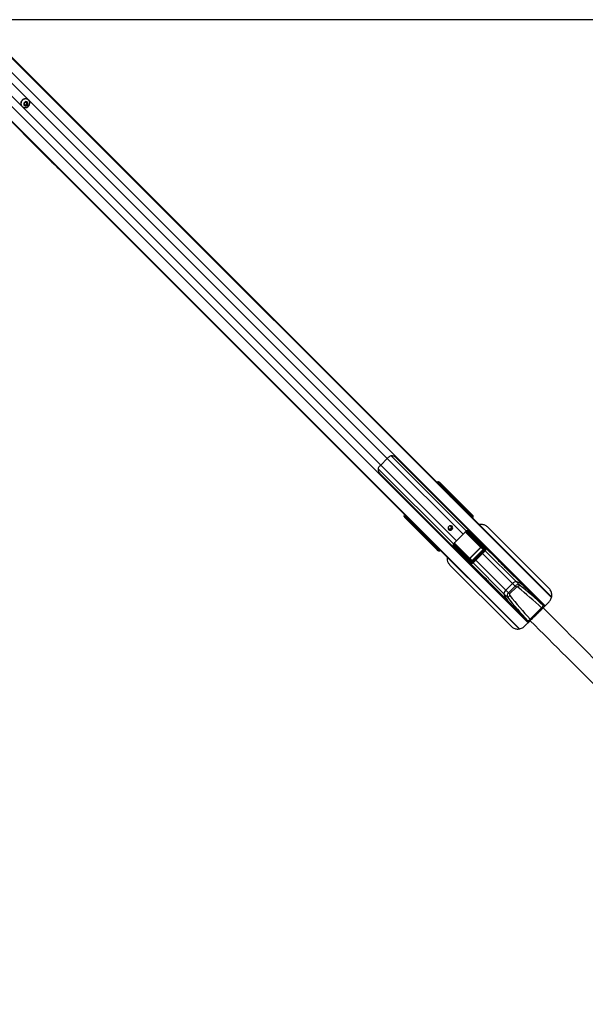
# Paper-space layout '2.5M DUO Surface Plate' of a CAD drawing. Header units: millimetres. Extents: x 20 to 18989, y 40 to 15016.
# Tile 82 of 109: x 7102 to 8289, y 12469 to 14537. Entities that reach past the tile are written whole.
import ezdxf

# ---------------------------------------------------------------- set-up
doc = ezdxf.new("R2010")
doc.units = ezdxf.units.MM

psp = doc.layouts.new('2.5M DUO Surface Plate')

# ---------------------------------------------------------------- linework, layer by layer
at = {"color": 8, "linetype": 'Continuous', "lineweight": 25, "ltscale": 2}
for p, q in [((6989.99, 14520.72), (8204.65, 13306.06)), ((7007.11, 14534.14), (8217.74, 13323.51)), ((7007.62, 14534.65), (7993.24, 13549.02)), ((6954.21, 14484.94), (8168.87, 13270.28)), ((6940.28, 14467.31), (7930.77, 13476.83)), ((6940.79, 14467.82), (8151.15, 13257.46)), ((7024.53, 14436.48), (7859.47, 13601.53)), ((7038.45, 14450.4), (7873.4, 13615.46)), ((7873.4, 13615.46), (8032.62, 13456.24)), ((7881.38, 13620.64), (8039.26, 13462.76)), ((7854.29, 13593.55), (8012.17, 13435.67)), ((7859.47, 13601.53), (8018.69, 13442.31)), ((7983.67, 13559.14), (7984.79, 13560.15)), ((7987.04, 13558.67), (7985.51, 13557.3)), ((8005.59, 13536.67), (8217.95, 13324.31)), ((8031.16, 13511.65), (8032.48, 13513.23)), ((8032.74, 13513.09), (8031.37, 13511.44)), ((7914.78, 13490.14), (7915.79, 13491.26)), ((7917.63, 13489.42), (7916.27, 13487.89)), ((8038.75, 13504.06), (8039.26, 13504.57)), ((8040.16, 13503.67), (8039.65, 13503.16)), ((8040.71, 13502.11), (8041.22, 13502.62)), ((8041.68, 13502.15), (8041.22, 13502.62)), ((8041.39, 13501.42), (8042.52, 13502.78)), ((8042.79, 13502.63), (8041.6, 13501.21)), ((8042.73, 13502.97), (8042.2, 13503.51)), ((8048.84, 13494.34), (8049.31, 13493.88)), ((8049.12, 13494.62), (8049.59, 13494.16)), ((8049.2, 13493.61), (8049.22, 13493.63)), ((7937.07, 13470.53), (8150.32, 13257.28)), ((7961.7, 13442.45), (7963.28, 13443.77)), ((7963.49, 13443.56), (7961.84, 13442.19)), ((8069.19, 13429.11), (8037.12, 13461.18)), ((8037.52, 13461.48), (8069.43, 13429.57)), ((8039.15, 13462.51), (8040.21, 13461.65)), ((7970.36, 13435.67), (7970.87, 13436.18)), ((7970.99, 13432.92), (7970.91, 13432.99)), ((7971.77, 13435.28), (7971.26, 13434.77)), ((7971.43, 13432.73), (7971.96, 13432.2)), ((7972.15, 13432.41), (7973.51, 13433.54)), ((7973.72, 13433.33), (7972.3, 13432.14)), ((7972.31, 13433.71), (7972.82, 13434.22)), ((7972.78, 13433.25), (7972.31, 13433.71)), ((7978.99, 13425.02), (7978.91, 13425.09)), ((7980.77, 13425.34), (7980.31, 13425.81)), ((7981.05, 13425.62), (7980.59, 13426.09)), ((7981.31, 13425.71), (7981.32, 13425.73)), ((8011.86, 13432.11), (8013.17, 13431.12)), ((8045.36, 13405.5), (8013.48, 13437.38)), ((8013.81, 13437.75), (8045.82, 13405.74)), ((8079.06, 13421.46), (8077.18, 13423.34)), ((8073.46, 13415.86), (8136.47, 13352.85)), ((8078.99, 13421.39), (8143.66, 13356.72)), ((8053.47, 13395.87), (8051.59, 13397.75)), ((8053.54, 13395.94), (8118.21, 13331.27)), ((8059.07, 13401.47), (8122.08, 13338.46)), ((8200.57, 13306.39), (8202.81, 13304.23)), ((8168.54, 13274.36), (8170.7, 13272.12))]:
    psp.add_line(p, q, dxfattribs=at)
at = {"color": 7, "linetype": 'Continuous', "lineweight": 25, "ltscale": 2}
for p, q in [((7007.89, 14534.92), (7978, 13564.81)), ((6940.01, 14467.04), (7162.14, 14244.91)), ((7106.74, 14354.76), (7106.92, 14354.57)), ((7111.57, 14360.91), (7114.02, 14363.36)), ((7112.34, 14357.7), (7111.57, 14360.91)), ((7113.19, 14358.06), (7112.19, 14358.3)), ((7115.55, 14356.93), (7112.34, 14357.7)), ((7114.8, 14357.68), (7113.19, 14358.06)), ((7114.02, 14363.36), (7117.23, 14362.59)), ((7116.03, 14358.9), (7114.8, 14357.68)), ((7114.8, 14357.68), (7115.55, 14356.93)), ((7118, 14359.38), (7115.55, 14356.93)), ((7117.25, 14360.13), (7116.03, 14358.9)), ((7116.63, 14362.74), (7116.87, 14361.74)), ((7116.87, 14361.74), (7117.25, 14360.13)), ((7117.23, 14362.59), (7118, 14359.38)), ((7117.25, 14360.13), (7118, 14359.38)), ((7120.36, 14368.01), (7120.17, 14368.19)), ((7162.14, 14244.91), (7167.8, 14239.24)), ((7167.8, 14239.24), (7174.5, 14232.55)), ((7174.5, 14232.55), (7183.64, 14223.41)), ((7183.64, 14223.41), (7915.04, 13492)), ((7873.4, 13615.46), (7859.47, 13601.53)), ((8203.37, 13304.79), (7890.22, 13617.95)), ((7856.98, 13584.71), (8170.14, 13271.56)), ((7978, 13564.81), (7982.31, 13560.5)), ((7980.93, 13566.52), (7983.61, 13563.86)), ((7983.4, 13564.66), (7980.93, 13566.52)), ((7982.31, 13560.5), (7989.82, 13552.99)), ((7984.79, 13560.15), (7983.55, 13561.08)), ((7983.61, 13563.86), (7984.85, 13562.92)), ((8032.48, 13513.23), (7987.04, 13558.67)), ((7988.68, 13559.36), (8051.05, 13496.99)), ((7989.14, 13559.33), (8052.8, 13495.67)), ((7989.82, 13552.99), (7994.99, 13547.82)), ((7993.24, 13549.02), (8004.83, 13536.58)), ((7993.24, 13549.02), (7997.55, 13544.71)), ((7994.99, 13547.82), (8001.02, 13541.8)), ((7997.55, 13544.71), (8004.42, 13537.33)), ((7997.55, 13544.71), (8003.44, 13538.82)), ((8001.02, 13541.8), (8003.17, 13539.64)), ((8003.17, 13539.64), (8218.07, 13324.75)), ((8004.42, 13537.33), (8003.44, 13538.82)), ((8003.44, 13538.82), (8005.59, 13536.67)), ((8006.85, 13534.77), (8005.59, 13536.67)), ((8039.49, 13505.05), (8032.78, 13513.14)), ((8034.17, 13513.17), (8040.86, 13505.09)), ((8041.94, 13504.02), (8037.15, 13510.03)), ((8037.24, 13509.92), (8037.15, 13510.03)), ((8042, 13503.94), (8037.24, 13509.92)), ((8040.86, 13505.09), (8041.94, 13504.02)), ((7911.07, 13491.32), (7908.41, 13494)), ((7910.27, 13491.53), (7908.41, 13494)), ((7912.01, 13490.08), (7911.07, 13491.32)), ((7913.85, 13491.38), (7914.78, 13490.14)), ((7915.04, 13492), (7919.34, 13487.71)), ((7977.94, 13423.88), (7915.57, 13486.25)), ((7915.6, 13485.79), (7979.26, 13422.13)), ((7916.27, 13487.89), (7961.7, 13442.45)), ((7919.34, 13487.71), (7931.94, 13475.1)), ((8040.16, 13503.67), (8039.26, 13504.57)), ((8041.22, 13502.62), (8040.16, 13503.67)), ((8041.17, 13501.64), (8041.68, 13502.15)), ((8042, 13503.94), (8041.94, 13504.02)), ((8047.48, 13496.97), (8042.79, 13502.63)), ((8044.27, 13502.53), (8048.85, 13497.02)), ((8049.84, 13496.02), (8046.63, 13500.06)), ((8049.91, 13495.95), (8046.7, 13499.98)), ((8046.97, 13496.21), (8047.25, 13496.49)), ((8046.97, 13496.21), (8047.87, 13495.32)), ((8047.25, 13496.49), (8048.15, 13495.6)), ((8048.15, 13495.6), (8047.87, 13495.32)), ((8047.87, 13495.32), (8048.84, 13494.34)), ((8049.12, 13494.62), (8048.15, 13495.6)), ((8048.84, 13494.34), (8049.12, 13494.62)), ((8048.85, 13497.02), (8049.84, 13496.02)), ((8049.31, 13493.88), (8049.59, 13494.16)), ((8049.84, 13496.02), (8049.91, 13495.95)), ((8051.05, 13496.99), (8052.8, 13495.67)), ((7935.63, 13472.31), (7930.77, 13476.83)), ((7930.77, 13476.83), (7937.07, 13470.53)), ((7931.94, 13475.1), (7934.1, 13472.95)), ((7934.1, 13472.95), (8149.86, 13257.19)), ((7937.07, 13470.53), (7937.45, 13470.28)), ((8212.78, 13342.48), (8084.54, 13470.72)), ((8032.62, 13456.24), (8018.69, 13442.31)), ((8074.25, 13425.55), (8039.76, 13460.04)), ((8040.24, 13460.97), (8074.73, 13426.48)), ((8076.93, 13426.49), (8042.23, 13461.11)), ((8044.82, 13461.35), (8078.79, 13427.46)), ((8046.78, 13461.24), (8046.51, 13460.97)), ((8060.19, 13447.31), (8074.29, 13433.25)), ((7969.84, 13434.07), (7961.77, 13440.77)), ((7961.79, 13442.15), (7969.88, 13435.44)), ((7964.9, 13437.78), (7970.91, 13432.99)), ((7964.9, 13437.78), (7965.03, 13437.69)), ((7965.02, 13437.68), (7970.99, 13432.93)), ((7970.91, 13432.99), (7969.84, 13434.07)), ((7970.36, 13435.67), (7971.26, 13434.77)), ((7971.26, 13434.77), (7972.31, 13433.71)), ((7972.3, 13432.14), (7977.96, 13427.45)), ((7977.91, 13426.08), (7972.4, 13430.66)), ((7972.78, 13433.25), (7973.29, 13433.76)), ((7974.87, 13428.3), (7978.91, 13425.09)), ((7974.95, 13428.23), (7978.98, 13425.02)), ((7978.91, 13425.09), (7977.91, 13426.08)), ((7979.26, 13422.13), (7977.94, 13423.88)), ((7978.44, 13427.68), (7978.72, 13427.96)), ((7979.33, 13426.78), (7978.44, 13427.68)), ((7979.61, 13427.06), (7978.72, 13427.96)), ((7979.61, 13427.06), (7979.33, 13426.78)), ((7979.33, 13426.78), (7980.31, 13425.81)), ((7980.59, 13426.09), (7979.61, 13427.06)), ((7980.31, 13425.81), (7980.59, 13426.09)), ((7980.77, 13425.34), (7981.05, 13425.62)), ((7981.05, 13425.62), (7981.23, 13425.82)), ((8013.09, 13432.47), (8013.28, 13434.72)), ((8047.47, 13396.15), (8013.58, 13430.11)), ((8013.96, 13428.42), (8013.69, 13428.15)), ((8013.82, 13432.7), (8048.44, 13398)), ((8048.45, 13400.2), (8013.96, 13434.69)), ((8014.89, 13435.17), (8049.38, 13400.68)), ((8046.6, 13405.65), (8069.28, 13428.33)), ((8069.49, 13428.12), (8046.81, 13405.44)), ((8051.12, 13400.27), (8074.66, 13423.81)), ((8075.08, 13423.39), (8051.54, 13399.85)), ((8051.59, 13397.75), (8077.18, 13423.34)), ((8069.28, 13428.33), (8069.49, 13428.12)), ((8069.43, 13429.57), (8074.25, 13425.55)), ((8074.66, 13423.81), (8069.49, 13428.12)), ((8078.79, 13427.46), (8074.29, 13433.25)), ((8074.66, 13423.81), (8075.08, 13423.39)), ((8079.2, 13427), (8074.74, 13432.73)), ((8106.5, 13400.95), (8074.8, 13432.66)), ((8027.62, 13414.74), (8041.68, 13400.64)), ((8049.38, 13400.68), (8045.36, 13405.5)), ((8046.6, 13405.65), (8046.81, 13405.44)), ((8046.81, 13405.44), (8051.12, 13400.27)), ((8053.47, 13395.87), (8079.06, 13421.46)), ((8004.91, 13391.09), (8133.15, 13262.85)), ((8041.68, 13400.64), (8047.47, 13396.15)), ((8042.2, 13400.19), (8047.93, 13395.73)), ((8042.27, 13400.13), (8073.98, 13368.42)), ((8051.12, 13400.27), (8051.54, 13399.85)), ((8159.7, 13347.76), (8120.95, 13386.5)), ((8088.43, 13353.97), (8127.17, 13315.23)), ((8122.08, 13338.46), (8136.47, 13352.85)), ((8127.55, 13332.99), (8141.94, 13347.38)), ((8144.19, 13345.12), (8129.81, 13330.74)), ((8141.94, 13347.38), (8136.47, 13352.85)), ((8144.19, 13345.12), (8141.94, 13347.38)), ((8150.87, 13349.51), (8143.66, 13356.72)), ((8202.88, 13304.29), (8157.04, 13350.13)), ((8125.42, 13324.06), (8118.21, 13331.27)), ((8127.55, 13332.99), (8122.08, 13338.46)), ((8129.81, 13330.74), (8127.55, 13332.99)), ((8170.64, 13272.05), (8124.8, 13317.89)), ((8173.55, 13277.83), (8197.1, 13301.38)), ((8200.34, 13301.75), (8212.78, 13314.2)), ((8161.44, 13262.85), (8173.18, 13274.59))]:
    psp.add_line(p, q, dxfattribs=at)
at = {"color": 7, "linetype": 'Continuous', "lineweight": 25, "ltscale": 2, "flags": 128}
for points in [[(9506.66, 14536.84), (8225.47, 14536.86), (7022.75, 14536.92)], [(7107.33, 14367.6), (7105.75, 14365.56), (7104.76, 14363.19), (7104.42, 14360.69), (7104.77, 14358.23), (7105.78, 14356), (7107.37, 14354.16), (7109.43, 14352.85), (7111.79, 14352.16), (7114.3, 14352.15), (7116.76, 14352.82), (7118.98, 14354.12), (7120.81, 14355.95), (7122.11, 14358.17), (7122.78, 14360.63), (7122.77, 14363.14), (7122.08, 14365.5), (7120.77, 14367.56), (7118.93, 14369.15), (7116.7, 14370.16), (7114.24, 14370.51), (7111.74, 14370.17), (7109.37, 14369.18), (7107.33, 14367.6)], [(7111.63, 14363.3), (7110.58, 14361.78), (7110.18, 14360), (7110.47, 14358.25), (7111.43, 14356.79), (7112.89, 14355.83), (7114.64, 14355.54), (7116.42, 14355.94), (7117.94, 14356.99), (7118.99, 14358.51), (7119.39, 14360.29), (7119.1, 14362.04), (7118.14, 14363.5), (7116.68, 14364.46), (7114.93, 14364.75), (7113.15, 14364.35), (7111.63, 14363.3)], [(8009.25, 13472.75), (8007.71, 13473.75), (8005.87, 13474.06), (8004, 13473.63), (8002.4, 13472.53), (8001.3, 13470.93), (8000.87, 13469.06), (8001.18, 13467.22), (8002.18, 13465.68), (8003.72, 13464.67), (8005.57, 13464.36), (8007.44, 13464.79), (8009.04, 13465.89), (8010.14, 13467.49), (8010.57, 13469.36), (8010.26, 13471.21), (8009.25, 13472.75)], [(8120.95, 13386.5), (8120.95, 13386.5), (8119.24, 13388.16), (8116.64, 13390.62), (8113.59, 13393.53), (8112.04, 13395.04), (8110.57, 13396.49), (8109.23, 13397.85), (8108.06, 13399.06), (8106.43, 13400.83), (8105.89, 13401.51), (8106.5, 13400.95), (8106.5, 13400.95)], [(8081.37, 13361.37), (8081.34, 13361.4), (8078.29, 13364.31), (8075.69, 13366.77), (8073.97, 13368.43), (8073.42, 13369.04), (8074.1, 13368.5), (8075.87, 13366.87), (8077.08, 13365.7), (8078.44, 13364.35), (8079.9, 13362.88), (8081.41, 13361.33), (8084.32, 13358.28), (8086.78, 13355.68), (8088.43, 13353.97), (8088.43, 13353.97)]]:
    psp.add_lwpolyline(points, dxfattribs=at)
at = {"color": 7, "linetype": 'Continuous', "lineweight": 25, "ltscale": 4}
for centre, radius, start, end in [((7113.45, 14361.07), 9.22, 133.20215, 223.24688), ((7113.86, 14361.48), 9.22, 46.75312, 136.79785), ((7113.81, 14360.69), 2.7, 231.2372, 256.69571), ((7113.85, 14361.03), 3.04, 257.40691, 315.62175), ((7113.9, 14361.08), 3.04, 314.37825, 12.59309), ((7114.24, 14361.12), 2.7, 13.30429, 38.7628), ((7904.91, 13584.04), 44.5, 127.78393, 135.08164), ((7890.89, 13570.02), 44.5, 134.91836, 142.21607), ((7982.16, 13562.5), 1.98, 314.46384, 43.283), ((7983.41, 13561.56), 1.98, 314.46384, 43.283), ((7988.47, 13557.59), 1.79, 83.28716, 142.93497), ((7987.59, 13528.39), 18.97, 33.36573, 44.95814), ((7989.75, 13526.23), 18.97, 33.36645, 44.95778), ((8033.02, 13513.92), 0.876, 231.74871, 251.62138), ((8032.99, 13513.91), 0.797, 232.81157, 255.02544), ((8034.25, 13513.3), 0.16, 238.77571, 294.92172), ((8037.23, 13510.18), 0.178, 241.15203, 299.19207), ((8040.2, 13504.37), 0.98, 47.38906, 136.15743), ((7912.43, 13492.77), 1.98, 226.717, 315.53616), ((7913.37, 13491.52), 1.98, 226.717, 315.53616), ((7917.34, 13486.46), 1.79, 127.06503, 186.71284), ((8043.06, 13503.47), 0.879, 231.7693, 251.58783), ((8043.8, 13503.78), 1.34, 217.07769, 229.02852), ((8044.37, 13502.73), 0.222, 245.9134, 306.5872), ((8046.72, 13500.28), 0.236, 247.33004, 308.45154), ((8048.19, 13496.29), 0.98, 47.3894, 136.15709), ((7945.35, 13488.52), 18.97, 225.04086, 236.50083), ((7947.51, 13486.37), 18.97, 225.04186, 236.63427), ((8004.43, 13470.2), 3.27, 170.87164, 318.67609), ((8004.35, 13470.59), 5.05, 237.85432, 32.14568), ((8004.7, 13470.48), 3.27, 311.8646, 98.58766), ((7990.83, 13498.07), 59.13, 314.96437, 320.44976), ((8040.54, 13460.69), 1.01, 108.69537, 219.84615), ((8040.86, 13460.06), 1.1, 123.9965, 180.97572), ((8042.16, 13461.4), 1.96, 172.7266, 192.6376), ((8043.7, 13461.05), 1.48, 147.52247, 177.54577), ((8043.51, 13461.23), 0.617, 26.58789, 60.31646), ((7961.02, 13441.94), 0.797, 14.97456, 37.18843), ((7961.01, 13441.91), 0.876, 18.37862, 38.25129), ((7961.63, 13440.68), 0.16, 335.07828, 31.22429), ((7964.75, 13437.7), 0.178, 330.80793, 28.84797), ((7970.56, 13434.73), 0.98, 133.84257, 222.61094), ((7971.15, 13431.13), 1.34, 40.97148, 52.92231), ((7971.46, 13431.87), 0.879, 18.41217, 38.2307), ((7972.2, 13430.57), 0.222, 323.4128, 24.0866), ((7974.65, 13428.21), 0.236, 321.54846, 22.66996), ((7978.64, 13426.75), 0.98, 133.84291, 222.6106), ((8013.88, 13431.23), 1.48, 92.45423, 122.47753), ((8013.7, 13431.42), 0.617, 209.68354, 243.41211), ((8014.24, 13434.39), 1.01, 50.15385, 161.30463), ((8013.53, 13432.77), 1.96, 77.3624, 97.2734), ((8014.87, 13434.07), 1.1, 89.02428, 146.0035), ((7976.86, 13484.1), 59.13, 309.55024, 315.03563), ((8068.88, 13429.56), 0.549, 303.9909, 0.98132), ((8075.35, 13425.57), 1.1, 124.01218, 180.96004), ((8078.75, 13425.27), 2.2, 89.12969, 146.03977), ((8045.37, 13406.05), 0.549, 269.01868, 326.0091), ((8049.66, 13396.18), 2.2, 123.96023, 180.87031), ((8049.36, 13399.58), 1.1, 89.03996, 145.98782), ((8144.44, 13346.65), 10.11, 94.42916, 142.12644), ((8135.46, 13323.33), 34.39, 39.29184, 76.18948), ((8134.48, 13321.2), 36.69, 52.04567, 75.5005), ((8136.83, 13354.55), 14.92, 316.93142, 340.2809), ((8128.28, 13330.49), 10.11, 127.87356, 175.57084), ((8151.84, 13339.63), 34.66, 193.95931, 230.55937), ((8153.73, 13340.45), 36.69, 194.4995, 217.95433), ((8120.38, 13338.1), 14.92, 289.7191, 313.06858), ((8194.39, 13312.36), 1, 45, 117.5424), ((8189.82, 13310.14), 11.39, 309.73349, 340.74335), ((8162.57, 13280.54), 1, 152.4576, 225), ((8164.79, 13285.11), 11.39, 289.25665, 320.26651)]:
    psp.add_arc(centre, radius, start, end, dxfattribs=at)
at = {"color": 8, "linetype": 'Continuous', "lineweight": 25, "ltscale": 4}
for centre, radius, start, end in [((8040.94, 13485.3), 11.75, 41.25195, 45.15436), ((8050.83, 13495.32), 1.68, 82.64233, 139.89584), ((7979.61, 13424.1), 1.68, 130.10416, 187.35767), ((7989.63, 13433.99), 11.75, 224.84564, 228.74805)]:
    psp.add_arc(centre, radius, start, end, dxfattribs=at)
at = {"color": 7, "linetype": 'Continuous', "lineweight": 25, "ltscale": 4}
for centre, major_axis, ratio, start_param, end_param in [((7976.76, 13562.22), (4.24, 4.24), 0.3295798, 0.0460032, 1.1020644), ((7864.87, 13451.67), (-222.39, 222.39), 0.5087356, 4.6425758, 4.712389), ((7869.17, 13447.37), (-222.39, 222.39), 0.5087356, 4.6425758, 4.712389), ((7987.41, 13560.66), (4.33, -4.18), 0.0438581, 1.2020967, 2.7976428), ((7986.13, 13558.81), (1.57, -1.28), 0.2462972, 1.1660183, 2.7615644), ((7987.52, 13560.25), (2.88, -2.79), 0.0438581, 1.2020967, 2.7976428), ((8005.23, 13536.38), (-1.68, 1.76), 0.0656844, 1.3963176, 3.4917197), ((8031.22, 13513.99), (1.41, 1.41), 0.7241758, 4.8869219, 4.9129515), ((8031.55, 13513.66), (1.77, 1.77), 0.5087004, 4.8869219, 4.9129515), ((8092.32, 13452.19), (-70.97, 74.51), 0.0008516, 0.6113881, 0.681222), ((8092.68, 13452.54), (-71.32, 74.15), 0.0006481, 0.6130958, 0.6829297), ((8039.13, 13504.7), (0.354, 0.354), 0.3743577, 4.712389, 6.2482787), ((8039.79, 13504.05), (1.06, 1.06), 0.3524771, 4.712389, 6.2482787), ((7912.71, 13498.17), (4.24, 4.24), 0.3295798, 2.0395283, 3.0955894), ((7914.27, 13487.52), (-4.18, 4.33), 0.0438581, 0.3439498, 1.939496), ((7914.68, 13487.41), (-2.79, 2.88), 0.0438581, 0.3439498, 1.939496), ((7916.12, 13488.8), (-1.28, 1.57), 0.2462972, 0.3800283, 1.9755744), ((8028.18, 13605.14), (-221.5, 221.5), 0.5107684, 1.5707963, 1.6406095), ((8032.47, 13600.85), (-221.5, 221.5), 0.5107684, 1.5707963, 1.6398026), ((8040.86, 13502.97), (1.06, 1.06), 0.3305965, 4.712389, 6.2482787), ((8043.84, 13501.39), (-1.06, 1.62), 0.7727027, 0.0352335, 0.2292342), ((8043.78, 13501.57), (-0.83, 1.22), 0.6768411, 0.031853, 0.2258537), ((8092.32, 13452.19), (-70.97, 74.51), 0.0008516, 0.8281158, 0.8722649), ((8092.68, 13452.54), (-71.32, 74.15), 0.0006481, 0.8298235, 0.8739726), ((8047.12, 13496.63), (0.354, 0.354), 0.3743577, 4.712389, 6.2482787), ((8047.78, 13495.97), (1.06, 1.06), 0.3524771, 4.712389, 6.2482787), ((8048.77, 13494.97), (1.06, 1.06), 0.3305965, 4.712389, 6.2482787), ((8048.15, 13494.21), (3.27, 2.34), 0.932843, 4.8660535, 6.4380058), ((8049.78, 13492.98), (3.69, 1.73), 0.9084912, 5.0290275, 6.6009798), ((7935.83, 13471.9), (1.76, -1.68), 0.0656844, 5.9330583, 8.0305561), ((7979.54, 13508.15), (84.02, -68.6), 0.0107882, 0.7805081, 0.8197113), ((8043.17, 13453.68), (-5.76, 5.76), 0.8205601, 5.5267292, 5.8030992), ((8079.52, 13430.6), (192.03, -191.31), 0.0067039, 4.5402138, 4.6182287), ((7960.94, 13443.71), (1.41, 1.41), 0.7241758, 4.5118264, 4.5378561), ((8022.74, 13382.61), (74.51, -70.97), 0.0008516, 2.4603707, 2.5302045), ((8022.39, 13382.26), (74.15, -71.32), 0.0006481, 2.458663, 2.5284968), ((7961.27, 13443.38), (1.77, 1.77), 0.5087004, 4.5118264, 4.5378561), ((7970.89, 13435.14), (1.06, 1.06), 0.3524771, 3.1764992, 4.712389), ((7970.23, 13435.8), (0.354, 0.354), 0.3743577, 3.1764992, 4.712389), ((7971.96, 13434.07), (1.06, 1.06), 0.3305965, 3.1764992, 4.712389), ((7973.54, 13431.09), (1.62, -1.06), 0.7727027, 2.9123584, 3.1063592), ((7973.36, 13431.15), (1.22, -0.83), 0.6768411, 2.9157389, 3.1097396), ((8022.39, 13382.26), (74.15, -71.32), 0.0006481, 2.2676201, 2.3117691), ((8022.74, 13382.61), (74.51, -70.97), 0.0008516, 2.2693278, 2.3134769), ((7978.96, 13427.15), (1.06, 1.06), 0.3524771, 3.1764992, 4.712389), ((7980.72, 13426.78), (2.34, 3.27), 0.932843, 2.9867722, 4.5587245), ((7978.31, 13427.81), (0.354, 0.354), 0.3743577, 3.1764992, 4.712389), ((7979.96, 13426.16), (1.06, 1.06), 0.3305965, 3.1764992, 4.712389), ((7981.95, 13425.15), (1.73, 3.69), 0.9084912, 2.8237982, 4.3957505), ((8044.33, 13395.41), (-191.31, 192.03), 0.0067039, 4.8065492, 4.8845862), ((7966.78, 13495.39), (-68.6, 84.02), 0.0107882, 2.3218814, 2.3610846), ((8021.25, 13431.76), (-5.76, 5.76), 0.8205601, 0.4800861, 0.7564561), ((8068.82, 13428.77), (0.472, -0.414), 0.7960113, 6.2316645, 7.7727784), ((8068.7, 13428.88), (0.811, -0.731), 0.9160627, 6.2417268, 7.7828408), ((8073.5, 13424.89), (1.2, -1.04), 0.6306565, 6.2304961, 7.7716101), ((8071.55, 13430.32), (-3.02, 3.58), 0.8534878, 4.6655123, 4.8124468), ((8073.27, 13425.12), (1.89, -1.66), 0.7960113, 6.2316645, 7.7727784), ((8075.56, 13425.03), (-1.51, 1.79), 0.8534878, 3.213545, 4.8124468), ((8076.03, 13424.57), (-2.8, 3.2), 0.9399897, 3.200151, 4.7990528), ((8046.05, 13406.23), (-0.731, 0.811), 0.9160627, 1.6419372, 3.1830512), ((8046.16, 13406.11), (-0.414, 0.472), 0.7960113, 1.6519995, 3.1931135), ((8044.61, 13403.38), (3.58, -3.02), 0.8534878, 4.6123311, 4.7592657), ((8050.36, 13398.9), (3.2, -2.8), 0.9399897, 4.6257252, 6.224627), ((8049.9, 13399.37), (1.79, -1.51), 0.8534878, 4.6123311, 6.2112329), ((8049.81, 13401.66), (-1.66, 1.89), 0.7960113, 1.6519995, 3.1931135), ((8050.04, 13401.43), (-1.04, 1.2), 0.6306565, 1.6531679, 3.1942819), ((8146.23, 13343.09), (5.66, 5.66), 0.7578134, 0.2090536, 1.5707963), ((8146.91, 13342.41), (2.71, -2.71), 0.5211931, 1.77985, 3.1415927), ((8056, 13126.68), (303.43, -303.43), 0.5211931, 1.6261864, 1.77985), ((8055.32, 13127.36), (305, -305), 0.5324147, 1.6261864, 1.77985), ((8131.84, 13328.7), (5.66, 5.66), 0.7578134, 1.5707963, 2.932539), ((8347.57, 13419.61), (305, -305), 0.5324147, 4.5033353, 4.6569989), ((8132.52, 13328.02), (2.71, -2.71), 0.5211931, 3.1415927, 4.5033353), ((8348.25, 13418.93), (303.43, -303.43), 0.5211931, 4.5033353, 4.6569989)]:
    psp.add_ellipse(centre, major_axis=major_axis, ratio=ratio, start_param=start_param, end_param=end_param, dxfattribs=at)
at = {"color": 8, "linetype": 'Continuous', "lineweight": 25, "ltscale": 4}
for centre, major_axis, ratio, start_param, end_param in [((7979.43, 13559.55), (4.24, 4.24), 0.3295099, 0.0458673, 1.1028005), ((7980.77, 13558.22), (2.83, 2.83), 0.3295798, 0.0460032, 0.8278434), ((7915.38, 13495.5), (4.24, 4.24), 0.3295099, 2.0387921, 3.0957254), ((7916.71, 13494.16), (2.83, 2.83), 0.3295798, 2.3137493, 3.0955894), ((8046.84, 13496.34), (0.354, 0.354), 0.3743577, 4.158029, 4.712389), ((8047.9, 13494.95), (1.85, 0.86), 0.9084912, 5.0290275, 5.3492624), ((8062.17, 13440.72), (-28.45, 34.84), 0.0109144, 0.8684522, 0.9282339), ((7978.59, 13428.09), (0.354, 0.354), 0.3743577, 4.712389, 5.266749), ((7979.98, 13427.03), (0.86, 1.85), 0.9084912, 4.074793, 4.3957505), ((8034.21, 13412.76), (34.84, -28.45), 0.0109144, 2.2133587, 2.2731404)]:
    psp.add_ellipse(centre, major_axis=major_axis, ratio=ratio, start_param=start_param, end_param=end_param, dxfattribs=at)
at = {"color": 7, "linetype": 'Continuous', "lineweight": 25, "ltscale": 2}
for points, knots in [([(7183.64, 14223.41), (7183.69, 14223.36), (7183.74, 14223.31), (7183.8, 14223.25), (7183.83, 14223.22), (7183.92, 14223.13), (7184.13, 14222.95), (7184.07, 14223.08), (7183.28, 14224.01), (7181.72, 14225.69), (7178.96, 14228.5), (7175.12, 14232.25), (7171.13, 14236.17), (7167.5, 14239.77), (7164.74, 14242.59), (7162.36, 14245.06), (7161.09, 14246.44), (7160.44, 14247.13)], [0, 0, 0, 0, 0.0128257, 0.0160282, 0.017635, 0.0240423, 0.0497326, 0.1190605, 0.1883095, 0.2569447, 0.3409784, 0.4760755, 0.6116969, 0.7174466, 0.8271342, 0.9131085, 1, 1, 1, 1]), ([(7160.44, 14247.13), (7161.5, 14245.97), (7163.61, 14243.66), (7167.03, 14240.15), (7169.75, 14237.41), (7171.25, 14235.91), (7172.13, 14235.03), (7172.59, 14234.57), (7172.82, 14234.35)], [0, 0, 0, 0, 0.3256793, 0.6503393, 0.8229051, 0.911051, 0.9554427, 1, 1, 1, 1]), ([(7172.82, 14234.35), (7171.06, 14236.08), (7167.49, 14239.6), (7163.94, 14243.12), (7162.14, 14244.91)], [0, 0, 0, 0, 0.4939214, 1, 1, 1, 1]), ([(7167.8, 14239.24), (7169.28, 14237.77), (7171.66, 14235.39), (7173.72, 14233.33), (7174.5, 14232.55)], [0, 0, 0, 0, 0.62088088, 1, 1, 1, 1]), ([(7180.94, 14226.16), (7180.91, 14226.19), (7180.84, 14226.25), (7180.79, 14226.3), (7180.79, 14226.29), (7180.89, 14226.18), (7181.15, 14225.91), (7181.48, 14225.58), (7181.77, 14225.29), (7181.93, 14225.13), (7182.07, 14224.99), (7182.13, 14224.93), (7182.16, 14224.91)], [0, 0, 0, 0, 0.05440326, 0.10886838, 0.18298569, 0.30482447, 0.52255438, 0.75361981, 0.82875397, 0.90447986, 0.95901015, 1, 1, 1, 1]), ([(7182.16, 14224.91), (7182.19, 14224.88), (7182.25, 14224.82), (7182.31, 14224.77), (7182.31, 14224.77), (7182.21, 14224.88), (7181.96, 14225.14), (7181.63, 14225.48), (7181.35, 14225.76), (7181.18, 14225.93), (7181.03, 14226.07), (7180.97, 14226.13), (7180.94, 14226.16)], [0, 0, 0, 0, 0.0540469, 0.1081289, 0.1815136, 0.3019779, 0.518464, 0.7488185, 0.8245495, 0.9008759, 0.9552505, 1, 1, 1, 1]), ([(7890.22, 13617.95), (7889.83, 13618.29), (7888.94, 13619.08), (7886.79, 13620.2), (7883.95, 13620.94), (7880.56, 13620.88), (7878.6, 13619.76), (7877.64, 13619.21)], [0, 0, 0, 0, 0.1096261, 0.2567244, 0.4997856, 0.7551802, 1, 1, 1, 1]), ([(7855.72, 13597.29), (7855.23, 13596.46), (7854.25, 13594.82), (7853.95, 13591.77), (7854.42, 13589.02), (7855.41, 13586.78), (7856.28, 13585.46), (7856.81, 13584.9), (7856.98, 13584.71)], [0, 0, 0, 0, 0.21292978, 0.42460378, 0.6767697, 0.83002793, 0.94447997, 1, 1, 1, 1]), ([(7989.82, 13552.99), (7990.04, 13552.77), (7990.49, 13552.32), (7991.4, 13551.39), (7992.37, 13550.4), (7993.33, 13549.45), (7994.14, 13548.64), (7994.73, 13548.07), (7994.98, 13547.83), (7994.99, 13547.83), (7994.99, 13547.82)], [0, 0, 0, 0, 0.1335903, 0.267193, 0.4008107, 0.534417, 0.6680087, 0.801601, 0.935224, 1, 1, 1, 1]), ([(8032.51, 13513.27), (8032.52, 13513.29), (8032.62, 13513.41), (8032.83, 13513.58), (8033.16, 13513.7), (8033.48, 13513.69), (8033.79, 13513.58), (8034.07, 13513.39), (8034.23, 13513.24), (8034.32, 13513.16)], [0, 0, 0, 0, 0.0324164, 0.2220764, 0.3811879, 0.5434086, 0.6728471, 0.8347823, 1, 1, 1, 1]), ([(8034.17, 13513.17), (8034.11, 13513.22), (8034.01, 13513.33), (8033.85, 13513.43), (8033.72, 13513.49), (8033.63, 13513.52), (8033.48, 13513.54), (8033.29, 13513.52), (8033.04, 13513.4), (8032.87, 13513.26), (8032.8, 13513.15), (8032.78, 13513.14)], [0, 0, 0, 0, 0.1654846, 0.2835756, 0.3149173, 0.4135243, 0.4333648, 0.5928803, 0.7604473, 0.9651693, 1, 1, 1, 1]), ([(8041.68, 13502.15), (8041.75, 13502.23), (8041.95, 13502.44), (8042.16, 13502.79), (8042.25, 13503.21), (8042.21, 13503.61), (8042.08, 13503.83), (8042, 13503.94)], [0, 0, 0, 0, 0.1526869, 0.4213626, 0.6263849, 0.8018677, 1, 1, 1, 1]), ([(8042.73, 13502.97), (8042.84, 13503.03), (8043.05, 13503.15), (8043.42, 13503.17), (8043.79, 13503.08), (8044.17, 13502.87), (8044.38, 13502.67), (8044.5, 13502.56)], [0, 0, 0, 0, 0.1837179, 0.35777, 0.5459301, 0.7461576, 1, 1, 1, 1]), ([(8044.27, 13502.53), (8044.19, 13502.62), (8044.04, 13502.76), (8043.75, 13502.92), (8043.46, 13502.97), (8043.17, 13502.92), (8043.01, 13502.82), (8042.92, 13502.77)], [0, 0, 0, 0, 0.2616889, 0.4547668, 0.6342354, 0.8078253, 1, 1, 1, 1]), ([(8049.1, 13493.71), (8049.14, 13493.73), (8049.21, 13493.78), (8049.27, 13493.84), (8049.31, 13493.88)], [0, 0, 0, 0, 0.4680151, 1, 1, 1, 1]), ([(8049.59, 13494.16), (8049.66, 13494.23), (8049.86, 13494.45), (8050.06, 13494.8), (8050.16, 13495.22), (8050.12, 13495.61), (8049.98, 13495.83), (8049.91, 13495.95)], [0, 0, 0, 0, 0.1526735, 0.4213822, 0.6264036, 0.8018867, 1, 1, 1, 1]), ([(8084.54, 13470.72), (8082.92, 13472.09), (8079.66, 13474.83), (8073.36, 13476.58), (8068.74, 13476.9), (8066.72, 13476.21), (8066.63, 13476.18)], [0, 0, 0, 0, 0.3358602, 0.6728419, 0.9857193, 1, 1, 1, 1]), ([(8039.26, 13462.76), (8038.53, 13462.31), (8037.52, 13461.68), (8036.67, 13460.7), (8036.43, 13460.42)], [0, 0, 0, 0, 0.7201185, 1, 1, 1, 1]), ([(8047.71, 13460.46), (8047.7, 13460.46), (8047.27, 13460.89), (8046.07, 13461.9), (8044.03, 13462.95), (8041.9, 13463.33), (8040.32, 13463.21), (8039.59, 13462.9), (8039.26, 13462.76)], [0, 0, 0, 0, 0.0026711, 0.1953646, 0.5071595, 0.7219601, 0.8748645, 1, 1, 1, 1]), ([(8040.21, 13461.65), (8040.62, 13461.73), (8041.36, 13461.87), (8042.11, 13461.85), (8042.46, 13461.84)], [0, 0, 0, 0, 0.5447123, 1, 1, 1, 1]), ([(8044.06, 13461.5), (8043.95, 13461.49), (8043.73, 13461.45), (8043.2, 13461.35), (8042.68, 13461.23), (8042.32, 13461.14), (8042.23, 13461.11)], [0, 0, 0, 0, 0.205518, 0.4343882, 0.8552395, 1, 1, 1, 1]), ([(8042.46, 13461.84), (8042.73, 13461.83), (8043.11, 13461.81), (8043.57, 13461.77), (8043.74, 13461.77), (8043.81, 13461.76)], [0, 0, 0, 0, 0.5927889, 0.8158311, 1, 1, 1, 1]), ([(8044.82, 13461.35), (8044.81, 13461.35), (8044.7, 13461.45), (8044.41, 13461.66), (8044.03, 13461.73), (8043.81, 13461.76)], [0, 0, 0, 0, 0.0106682, 0.4126324, 1, 1, 1, 1]), ([(8044.82, 13461.35), (8044.81, 13461.35), (8044.74, 13461.41), (8044.53, 13461.53), (8044.24, 13461.51), (8044.06, 13461.5)], [0, 0, 0, 0, 0.0106149, 0.4125077, 1, 1, 1, 1]), ([(7961.77, 13440.61), (7961.69, 13440.7), (7961.54, 13440.85), (7961.36, 13441.12), (7961.25, 13441.42), (7961.23, 13441.74), (7961.3, 13441.98), (7961.43, 13442.22), (7961.56, 13442.33), (7961.66, 13442.42)], [0, 0, 0, 0, 0.1677118, 0.3093989, 0.442102, 0.597351, 0.7692248, 0.800225, 1, 1, 1, 1]), ([(7961.79, 13442.15), (7961.71, 13442.07), (7961.53, 13441.91), (7961.4, 13441.64), (7961.39, 13441.38), (7961.43, 13441.22), (7961.49, 13441.1), (7961.54, 13441.02), (7961.64, 13440.89), (7961.7, 13440.82), (7961.77, 13440.77)], [0, 0, 0, 0, 0.215847, 0.4289608, 0.5802647, 0.6862119, 0.7011117, 0.8134487, 0.8319786, 1, 1, 1, 1]), ([(7970.99, 13432.93), (7971.11, 13432.85), (7971.31, 13432.73), (7971.65, 13432.68), (7971.94, 13432.72), (7972.25, 13432.84), (7972.53, 13433.01), (7972.7, 13433.18), (7972.78, 13433.25)], [0, 0, 0, 0, 0.1995968, 0.3513143, 0.4943388, 0.6461846, 0.8522285, 1, 1, 1, 1]), ([(7972.37, 13430.43), (7972.29, 13430.52), (7972.12, 13430.69), (7971.9, 13431.03), (7971.76, 13431.42), (7971.77, 13431.84), (7971.89, 13432.08), (7971.96, 13432.2)], [0, 0, 0, 0, 0.1896968, 0.387977, 0.597564, 0.8043822, 1, 1, 1, 1]), ([(7972.16, 13432.01), (7972.1, 13431.92), (7972, 13431.75), (7971.97, 13431.54), (7971.98, 13431.35), (7972.01, 13431.22), (7972.09, 13431.03), (7972.21, 13430.84), (7972.34, 13430.72), (7972.4, 13430.66)], [0, 0, 0, 0, 0.20402952, 0.36835522, 0.40895912, 0.56255327, 0.60855183, 0.80276001, 1, 1, 1, 1]), ([(7978.98, 13425.02), (7979.1, 13424.95), (7979.3, 13424.82), (7979.64, 13424.78), (7979.94, 13424.81), (7980.24, 13424.93), (7980.52, 13425.11), (7980.7, 13425.27), (7980.77, 13425.34)], [0, 0, 0, 0, 0.1995845, 0.3513273, 0.4943255, 0.6461753, 0.8522246, 1, 1, 1, 1]), ([(8012.17, 13435.67), (8012.03, 13435.34), (8011.72, 13434.61), (8011.6, 13433.03), (8011.99, 13430.9), (8013.03, 13428.86), (8014.04, 13427.66), (8014.47, 13427.23), (8014.47, 13427.22)], [0, 0, 0, 0, 0.1251355, 0.2780399, 0.4928405, 0.8046354, 0.9973289, 1, 1, 1, 1]), ([(8014.51, 13438.5), (8013.83, 13437.86), (8012.9, 13436.97), (8012.33, 13435.95), (8012.17, 13435.67)], [0, 0, 0, 0, 0.7198785, 1, 1, 1, 1]), ([(8013.17, 13431.12), (8013.16, 13431.19), (8013.16, 13431.36), (8013.12, 13431.82), (8013.1, 13432.2), (8013.09, 13432.47)], [0, 0, 0, 0, 0.1841689, 0.4072111, 1, 1, 1, 1]), ([(8013.58, 13430.11), (8013.58, 13430.12), (8013.48, 13430.23), (8013.27, 13430.53), (8013.2, 13430.9), (8013.17, 13431.12)], [0, 0, 0, 0, 0.0106673, 0.423194, 1, 1, 1, 1]), ([(8013.58, 13430.11), (8013.58, 13430.12), (8013.52, 13430.19), (8013.4, 13430.4), (8013.42, 13430.7), (8013.43, 13430.87)], [0, 0, 0, 0, 0.0106139, 0.4231887, 1, 1, 1, 1]), ([(8013.82, 13432.7), (8013.75, 13432.43), (8013.65, 13432.06), (8013.55, 13431.56), (8013.48, 13431.2), (8013.44, 13430.98), (8013.43, 13430.87)], [0, 0, 0, 0, 0.425573, 0.5656637, 0.7945065, 1, 1, 1, 1]), ([(7999.26, 13407.78), (7999.17, 13405.82), (7998.97, 13401.87), (8000.96, 13395.87), (8003.54, 13392.76), (8004.91, 13391.09)], [0, 0, 0, 0, 0.3140442, 0.6332642, 1, 1, 1, 1]), ([(8106.5, 13400.95), (8106.99, 13400.45), (8107.97, 13399.45), (8110.53, 13396.73), (8112.54, 13394.61), (8113.55, 13393.57), (8113.56, 13393.56)], [0, 0, 0, 0, 0.3346647, 0.6673089, 0.9968785, 1, 1, 1, 1]), ([(8212.78, 13314.2), (8213.59, 13315.1), (8215.21, 13316.9), (8217.5, 13321.04), (8218.71, 13325.66), (8218.64, 13330.41), (8217.92, 13334.1), (8216.47, 13337.65), (8214.67, 13340.47), (8213.27, 13341.96), (8212.78, 13342.48)], [0, 0, 0, 0, 0.1116346, 0.2233351, 0.4451905, 0.5656433, 0.6860867, 0.8099138, 0.9336722, 1, 1, 1, 1]), ([(8173.18, 13274.59), (8175.29, 13276.7), (8179.57, 13280.99), (8186.4, 13287.81), (8193.46, 13294.87), (8198.02, 13299.43), (8200.34, 13301.75)], [0, 0, 0, 0, 0.2388798, 0.484636, 0.738142, 1, 1, 1, 1]), ([(8133.15, 13262.85), (8134.07, 13262.04), (8135.89, 13260.4), (8140.08, 13258.09), (8144.77, 13256.9), (8149.6, 13257.01), (8153.32, 13257.79), (8156.87, 13259.3), (8159.58, 13261.09), (8160.99, 13262.43), (8161.44, 13262.85)], [0, 0, 0, 0, 0.113742, 0.2275487, 0.4536527, 0.5755273, 0.6973819, 0.8206332, 0.9438023, 1, 1, 1, 1])]:
    psp.add_open_spline(points, degree=3, knots=knots, dxfattribs=at)
at = {"color": 8, "linetype": 'Continuous', "lineweight": 25, "ltscale": 2}
for points, knots in [([(8037.32, 13510.03), (8037.36, 13509.98), (8037.6, 13509.72), (8037.84, 13509.4), (8037.93, 13509.09), (8037.94, 13509.04)], [0, 0, 0, 0, 0.160735, 0.8476954, 1, 1, 1, 1]), ([(8046.87, 13500.09), (8046.91, 13500.04), (8047.15, 13499.78), (8047.4, 13499.41), (8047.5, 13499.04), (8047.52, 13498.94)], [0, 0, 0, 0, 0.1385793, 0.7577412, 1, 1, 1, 1]), ([(8043.81, 13461.76), (8043.59, 13462.06), (8043.25, 13462.5), (8042.93, 13462.93), (8042.82, 13463.07)], [0, 0, 0, 0, 0.67586831, 1, 1, 1, 1]), ([(7965.82, 13437.05), (7965.69, 13437.09), (7965.36, 13437.2), (7965.07, 13437.46), (7964.9, 13437.61)], [0, 0, 0, 0, 0.4000649, 1, 1, 1, 1]), ([(7975.97, 13427.42), (7975.77, 13427.48), (7975.36, 13427.62), (7975.01, 13427.91), (7974.84, 13428.07)], [0, 0, 0, 0, 0.4930275, 1, 1, 1, 1]), ([(8013.28, 13434.72), (8013.12, 13434.91), (8012.83, 13435.27), (8012.55, 13435.62), (8012.42, 13435.78)], [0, 0, 0, 0, 0.5543432, 1, 1, 1, 1]), ([(8197.1, 13301.38), (8197.62, 13300.92), (8198.14, 13300.46), (8198.59, 13300.01), (8198.59, 13300)], [0, 0, 0, 0, 0.9918071, 1, 1, 1, 1]), ([(8200.34, 13301.75), (8301.9, 13199.9), (8505.02, 12996.2), (8774.36, 12725.69), (8941.5, 12556.6), (9007.61, 12489.71)], [0, 0, 0, 0, 0.3767289, 0.7534585, 1, 1, 1, 1]), ([(8173.55, 13277.83), (8174.01, 13277.31), (8174.47, 13276.79), (8174.92, 13276.34), (8174.93, 13276.34)], [0, 0, 0, 0, 0.9918071, 1, 1, 1, 1]), ([(8983.75, 12468.78), (8917.35, 12534.4), (8748.75, 12701.05), (8478.73, 12969.91), (8275.03, 13173.03), (8173.18, 13274.59)], [0, 0, 0, 0, 0.2451746, 0.6225868, 1, 1, 1, 1])]:
    psp.add_open_spline(points, degree=3, knots=knots, dxfattribs=at)

doc.saveas('drawing.dxf')
